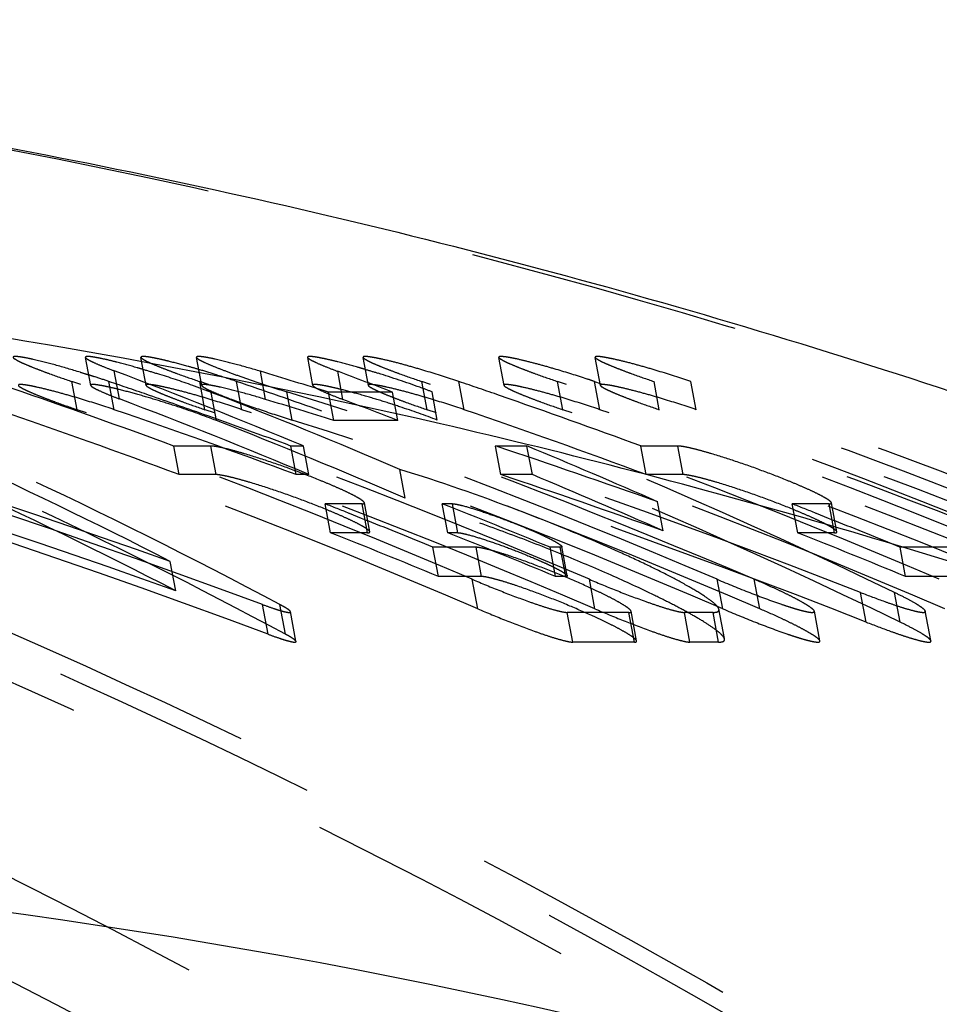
# Model space of a CAD drawing. Header units: millimetres. Extents: x 142 to 367, y 145 to 355.
# Tile 254 of 256: x 275 to 286, y 323 to 335. Entities that reach past the tile are written whole.
import ezdxf

# ---------------------------------------------------------------- set-up
doc = ezdxf.new("R2010")
doc.units = ezdxf.units.MM
doc.header["$LTSCALE"] = 32.592593
doc.linetypes.add('HIDDEN', pattern=[0.2, 0.1, -0.1])
doc.layers.add('KONST.EL_MIT_GEO', color=7, linetype='CONTINUOUS')

msp = doc.modelspace()

# ---------------------------------------------------------------- linework, layer by layer
at = {"layer": 'KONST.EL_MIT_GEO', "color": 8, "linetype": 'HIDDEN'}
for p, q in [((275.723, 330.846), (275.66, 331.181)), ((276.386, 330.849), (276.323, 331.184)), ((277.051, 330.846), (276.988, 331.181)), ((278.381, 330.846), (278.318, 331.181)), ((279.044, 330.849), (278.981, 331.184)), ((280.668, 330.849), (280.605, 331.184)), ((281.822, 330.849), (281.759, 331.184)), ((276.067, 330.686), (276.004, 331.023)), ((277.815, 330.68), (277.752, 331.017)), ((278.74, 330.68), (278.677, 331.017)), ((275.56, 330.558), (275.497, 330.895)), ((276.002, 330.558), (275.939, 330.895)), ((277.089, 330.558), (277.026, 330.895)), ((277.532, 330.558), (277.468, 330.895)), ((279.747, 330.558), (279.684, 330.895)), ((280.189, 330.558), (280.126, 330.895)), ((281.371, 330.558), (281.308, 330.895)), ((281.813, 330.558), (281.75, 330.895)), ((281.75, 330.895), (281.818, 330.872)), ((281.818, 330.872), (281.829, 330.868)), ((282.525, 330.558), (282.462, 330.895)), ((282.967, 330.558), (282.904, 330.895)), ((277.227, 330.427), (277.164, 330.765)), ((278.134, 330.433), (278.07, 330.771)), ((278.631, 330.429), (278.568, 330.767)), ((279.333, 330.767), (278.568, 330.767)), ((279.397, 330.429), (279.333, 330.767)), ((279.869, 330.433), (279.806, 330.771)), ((279.397, 330.429), (278.631, 330.429)), ((276.78, 329.781), (276.715, 330.123)), ((277.158, 330.123), (276.715, 330.123)), ((277.222, 329.781), (277.158, 330.123)), ((278.181, 329.781), (278.116, 330.123)), ((278.268, 330.123), (278.116, 330.123)), ((278.332, 329.781), (278.268, 330.123)), ((280.63, 329.781), (280.565, 330.123)), ((280.942, 330.123), (280.565, 330.123)), ((281.006, 329.781), (280.942, 330.123)), ((282.368, 329.781), (282.303, 330.123)), ((282.746, 330.123), (282.303, 330.123)), ((282.81, 329.781), (282.746, 330.123)), ((279.485, 329.498), (279.42, 329.843)), ((277.222, 329.781), (276.78, 329.781)), ((278.332, 329.781), (278.181, 329.781)), ((281.006, 329.781), (280.63, 329.781)), ((282.81, 329.781), (282.368, 329.781)), ((282.57, 329.109), (282.505, 329.455)), ((278.593, 329.085), (278.527, 329.432)), ((278.97, 329.432), (278.527, 329.432)), ((279.035, 329.085), (278.97, 329.432)), ((279.061, 329.097), (278.996, 329.444)), ((279.994, 329.085), (279.928, 329.432)), ((280.051, 329.432), (279.928, 329.432)), ((280.116, 329.085), (280.051, 329.432)), ((284.181, 329.085), (284.115, 329.432)), ((284.558, 329.432), (284.115, 329.432)), ((284.623, 329.085), (284.558, 329.432)), ((284.649, 329.097), (284.584, 329.444)), ((278.815, 329.318), (278.958, 329.26)), ((278.958, 329.26), (279.037, 329.229)), ((284.403, 329.318), (284.546, 329.26)), ((284.546, 329.26), (284.625, 329.229)), ((279.035, 329.085), (278.593, 329.085)), ((280.116, 329.085), (279.994, 329.085)), ((284.623, 329.085), (284.181, 329.085)), ((279.882, 328.561), (279.817, 328.911)), ((280.333, 328.911), (279.817, 328.911)), ((280.399, 328.561), (280.333, 328.911)), ((281.283, 328.561), (281.218, 328.911)), ((281.34, 328.911), (281.218, 328.911)), ((281.406, 328.561), (281.34, 328.911)), ((281.424, 328.57), (281.359, 328.92)), ((285.47, 328.561), (285.405, 328.911)), ((286.144, 328.911), (285.405, 328.911)), ((276.739, 328.391), (276.673, 328.743)), ((280.399, 328.561), (279.882, 328.561)), ((280.353, 328.175), (280.287, 328.528)), ((281.406, 328.561), (281.283, 328.561)), ((281.754, 328.175), (281.688, 328.528)), ((283.284, 328.175), (283.218, 328.528)), ((283.726, 328.175), (283.66, 328.528)), ((286.209, 328.561), (285.47, 328.561)), ((285, 328.016), (284.934, 328.37)), ((285.405, 328.016), (285.338, 328.37)), ((277.846, 327.871), (277.779, 328.226)), ((278.053, 327.871), (277.986, 328.226)), ((283.305, 327.818), (283.238, 328.173)), ((278.178, 327.787), (278.112, 328.142)), ((281.491, 327.776), (281.424, 328.132)), ((282.161, 328.132), (281.424, 328.132)), ((282.228, 327.776), (282.161, 328.132)), ((282.254, 327.791), (282.187, 328.146)), ((282.892, 327.776), (282.825, 328.132)), ((283.168, 328.132), (282.825, 328.132)), ((283.235, 327.776), (283.168, 328.132)), ((284.447, 327.791), (284.38, 328.146)), ((285.775, 327.794), (285.708, 328.149)), ((282.228, 327.776), (281.491, 327.776)), ((283.235, 327.776), (282.892, 327.776))]:
    msp.add_line(p, q, dxfattribs=at)
for centre, radius, start, end in [((272.135, 319.682), 11.84, 72.4803, 72.9994), ((273.342, 320.824), 10.649, 73.5868, 73.9981), ((273.094, 319.986), 11.522, 72.6848, 73.5833), ((274.095, 321.134), 10.326, 73.5818, 74.314), ((273.746, 319.946), 11.565, 72.5677, 73.5828), ((276.027, 320.921), 10.548, 73.5856, 74.1055), ((275.765, 320.032), 11.474, 72.7879, 73.5844), ((245.858, 247.747), 87.812, 66.91626, 71.24231), ((247.259, 247.747), 87.812, 66.91626, 71.24231), ((272.098, 319.566), 11.962, 72.1479, 72.481), ((272.218, 319.933), 11.577, 71.2497, 72.1544), ((247.756, 247.901), 87.649, 70.90768, 71.2432), ((273.219, 320.35), 11.139, 70.4634, 72.7406), ((248.789, 247.747), 87.812, 66.91626, 71.24231), ((273.717, 319.842), 11.672, 71.2508, 72.5849), ((249.279, 247.885), 87.666, 70.53796, 71.24315), ((251.446, 247.747), 87.812, 66.91626, 71.24231), ((251.943, 247.901), 87.649, 70.90768, 71.2432), ((253.07, 247.747), 87.812, 66.91626, 71.24231), ((278.105, 320.161), 11.336, 71.2456, 71.7112), ((254.212, 247.715), 87.846, 67.56265, 71.24125), ((254.654, 247.715), 87.846, 67.56265, 71.24125), ((246.332, 247.837), 87.716, 69.73392, 71.07525), ((253.517, 247.76), 87.798, 67.30831, 71.18816), ((247.743, 247.866), 87.686, 70.46026, 70.90768), ((251.918, 247.83), 87.724, 69.73395, 70.90755), ((245.855, 247.72), 87.54, 66.79093, 71.13582), ((246.332, 247.817), 87.437, 69.62102, 71.13648), ((247.256, 247.72), 87.54, 66.79093, 71.13582), ((247.733, 247.817), 87.437, 69.62102, 71.13648), ((248.786, 247.72), 87.54, 66.79093, 71.13582), ((249.228, 247.72), 87.54, 66.79093, 71.13582), ((249.193, 247.649), 87.917, 66.91838, 70.53606), ((251.443, 247.72), 87.54, 66.79093, 71.13582), ((251.92, 247.817), 87.437, 69.62102, 71.13648), ((253.067, 247.72), 87.54, 66.79093, 71.13582), ((253.509, 247.72), 87.54, 66.79093, 71.13582), ((254.208, 247.687), 87.575, 67.44026, 71.13475), ((254.651, 247.687), 87.575, 67.44026, 71.13475), ((247.724, 247.811), 87.744, 69.73402, 70.46023), ((246.26, 247.645), 87.921, 68.26764, 68.46895), ((247.646, 247.609), 87.961, 67.56325, 68.46886), ((251.848, 247.645), 87.921, 68.26764, 68.46895), ((246.238, 247.592), 87.979, 67.56329, 68.11185), ((251.826, 247.592), 87.979, 67.56329, 68.11185), ((246.241, 247.581), 87.69, 67.44086, 68.3505), ((247.642, 247.581), 87.69, 67.44086, 68.3505), ((251.829, 247.581), 87.69, 67.44086, 68.3505)]:
    msp.add_arc(centre, radius, start, end, dxfattribs=at)
at = {"layer": 'KONST.EL_MIT_GEO', "color": 7, "linetype": 'Continuous'}
msp.add_arc((264.237, 247.81), 77.445, 68.84408, 89.98217, dxfattribs=at)
at = {"layer": 'KONST.EL_MIT_GEO', "color": 8, "linetype": 'HIDDEN'}
for centre, major_axis, ratio, start_param, end_param in [((253.822, 242.575), (-7.541, 92.731), 0.84587, -0.411273, -0.381195), ((245.012, 242.575), (99.457, 13.113), 0.925229, 1.107897, 1.116525), ((256.174, 242.575), (-7.416, 92.735), 0.852653, -0.389433, -0.380804), ((232.88, 242.575), (107.034, 11.575), 0.861656, 1.047001, 1.129697), ((233.202, 242.575), (107.034, 11.575), 0.861656, 1.061575, 1.127233), ((254.311, 242.575), (-7.541, 92.731), 0.84587, -0.420156, -0.390095), ((244.528, 242.575), (99.457, 13.113), 0.925229, 1.034319, 1.108043), ((256.658, 242.575), (-7.416, 92.735), 0.852653, -0.46301, -0.389286), ((253.822, 242.575), (-7.517, 92.432), 0.84587, -0.413192, -0.382984), ((245.012, 242.575), (99.136, 13.071), 0.925229, 1.10607, 1.114736), ((256.174, 242.575), (-7.392, 92.435), 0.852653, -0.391259, -0.382594), ((232.88, 242.575), (106.689, 11.537), 0.861656, 1.044827, 1.127893), ((233.202, 242.575), (106.689, 11.537), 0.861656, 1.059469, 1.125418), ((254.311, 242.575), (-7.517, 92.432), 0.84587, -0.422113, -0.391922), ((244.528, 242.575), (99.136, 13.071), 0.925229, 1.032164, 1.106218), ((256.658, 242.575), (-7.392, 92.435), 0.852653, -0.465165, -0.391112), ((252.84, 242.575), (-8.567, 92.714), 0.772733, -0.455653, -0.416189), ((245.012, 242.575), (99.457, 13.113), 0.925229, 1.065862, 1.086656), ((256.174, 242.575), (-7.416, 92.735), 0.852653, -0.431467, -0.410674), ((253.162, 242.575), (-8.567, 92.714), 0.772733, -0.470233, -0.423697), ((252.84, 242.575), (-8.539, 92.415), 0.772733, -0.457759, -0.418118), ((245.012, 242.575), (99.136, 13.071), 0.925229, 1.063851, 1.084737), ((256.174, 242.575), (-7.392, 92.435), 0.852653, -0.433478, -0.412592), ((253.162, 242.575), (-8.539, 92.415), 0.772733, -0.472407, -0.425658)]:
    msp.add_ellipse(centre, major_axis=major_axis, ratio=ratio, start_param=start_param, end_param=end_param, dxfattribs=at)
for points, knots in [([(258.404, 149.925), (261.332, 149.925), (267.194, 150.223), (275.897, 151.56), (284.432, 153.774), (292.717, 156.844), (300.67, 160.74), (308.215, 165.424), (315.28, 170.85), (321.797, 176.967), (327.703, 183.716), (332.942, 191.03), (337.463, 198.842), (342.477, 209.819), (346.748, 224.408), (348.472, 242.575), (346.748, 260.742), (342.477, 275.331), (337.463, 286.308), (332.942, 294.12), (327.703, 301.434), (321.797, 308.183), (315.28, 314.3), (308.215, 319.726), (300.67, 324.41), (292.717, 328.306), (284.432, 331.376), (275.897, 333.59), (267.194, 334.927), (261.332, 335.225), (258.404, 335.225)], [0, 0, 0, 0, 0.030718, 0.061456, 0.092236, 0.123076, 0.153992, 0.184996, 0.2161, 0.247308, 0.278623, 0.310041, 0.341557, 0.37316, 0.4365, 0.5, 0.5635, 0.62684, 0.658443, 0.689959, 0.721377, 0.752692, 0.7839, 0.815004, 0.846008, 0.876924, 0.907764, 0.938544, 0.969282, 1, 1, 1, 1]), ([(236.227, 334.112), (239.12, 334.112), (244.911, 333.817), (253.51, 332.496), (261.943, 330.309), (270.127, 327.276), (277.985, 323.427), (285.44, 318.8), (292.42, 313.438), (298.859, 307.395), (304.694, 300.727), (309.87, 293.5), (314.336, 285.783), (319.29, 274.938), (323.51, 260.524), (325.213, 242.575), (323.51, 224.626), (319.29, 210.212), (314.336, 199.367), (309.87, 191.65), (304.694, 184.423), (298.859, 177.755), (292.42, 171.712), (285.44, 166.35), (277.985, 161.723), (270.127, 157.874), (261.943, 154.841), (253.51, 152.654), (244.911, 151.333), (239.12, 151.038), (236.227, 151.038)], [0, 0, 0, 0, 0.030718, 0.061456, 0.092236, 0.123076, 0.153991, 0.184996, 0.2161, 0.247308, 0.278623, 0.310041, 0.341557, 0.37316, 0.4365, 0.5, 0.5635, 0.62684, 0.658443, 0.689959, 0.721377, 0.752692, 0.7839, 0.815004, 0.846009, 0.876924, 0.907764, 0.938544, 0.969282, 1, 1, 1, 1]), ([(255.903, 333.725), (258.62, 333.212), (264.012, 331.925), (271.886, 329.232), (279.486, 325.796), (289.173, 320.263), (300.291, 311.633), (309.648, 301.066), (315.909, 291.668), (319.966, 284.183), (323.336, 276.343), (326.879, 265.505), (329.463, 251.4), (329.502, 234.2), (326.488, 217.282), (320.518, 201.223), (311.797, 186.571), (302.456, 175.925), (293.953, 168.598), (287.117, 163.738), (279.877, 159.554), (272.293, 156.081), (264.432, 153.347), (256.36, 151.378), (248.147, 150.19), (242.622, 149.925), (239.862, 149.925)], [0, 0, 0, 0, 0.030746, 0.061544, 0.09241, 0.123356, 0.185457, 0.247955, 0.279383, 0.310899, 0.342496, 0.374159, 0.437563, 0.50104, 0.564448, 0.62765, 0.690539, 0.753047, 0.784185, 0.815226, 0.846176, 0.877046, 0.907848, 0.938596, 0.969307, 1, 1, 1, 1]), ([(223.814, 333.507), (221.104, 332.994), (215.726, 331.708), (207.873, 329.017), (200.293, 325.587), (190.632, 320.062), (179.545, 311.449), (170.215, 300.905), (163.973, 291.528), (159.929, 284.06), (156.569, 276.238), (153.038, 265.426), (150.465, 251.355), (150.43, 234.197), (153.441, 217.322), (159.398, 201.304), (168.101, 186.688), (179.257, 173.974), (192.488, 163.598), (207.344, 155.918), (223.317, 151.199), (239.86, 149.608), (256.402, 151.199), (272.376, 155.916), (287.233, 163.596), (300.464, 173.971), (311.62, 186.685), (320.324, 201.3), (326.282, 217.317), (329.294, 234.193), (329.259, 251.35), (326.687, 265.421), (323.156, 276.234), (319.797, 284.056), (315.753, 291.524), (309.512, 300.902), (300.182, 311.446), (289.095, 320.06), (279.435, 325.585), (271.855, 329.016), (264.002, 331.707), (258.624, 332.993), (255.914, 333.506)], [0, 0, 0, 0, 0.015377, 0.030781, 0.046218, 0.061696, 0.092755, 0.124013, 0.139731, 0.155494, 0.171297, 0.187133, 0.218843, 0.250591, 0.282303, 0.313913, 0.345366, 0.376628, 0.407692, 0.438577, 0.469325, 0.5, 0.530675, 0.561423, 0.592308, 0.623372, 0.654634, 0.686087, 0.717696, 0.749409, 0.781156, 0.812867, 0.828703, 0.844506, 0.860269, 0.875987, 0.907245, 0.938304, 0.953782, 0.969219, 0.984623, 1, 1, 1, 1]), ([(235.98, 333.113), (238.841, 333.113), (244.569, 332.821), (253.074, 331.515), (261.415, 329.351), (269.51, 326.351), (277.282, 322.545), (284.655, 317.968), (291.559, 312.665), (297.928, 306.687), (303.699, 300.092), (308.818, 292.945), (313.236, 285.311), (318.136, 274.584), (322.309, 260.328), (323.995, 242.575), (322.309, 224.822), (318.136, 210.566), (313.236, 199.839), (308.818, 192.205), (303.699, 185.058), (297.928, 178.463), (291.559, 172.485), (284.655, 167.182), (277.282, 162.605), (269.51, 158.799), (261.415, 155.799), (253.074, 153.635), (244.569, 152.329), (238.841, 152.037), (235.98, 152.037)], [0, 0, 0, 0, 0.030718, 0.061456, 0.092236, 0.123076, 0.153991, 0.184996, 0.2161, 0.247308, 0.278623, 0.310041, 0.341557, 0.37316, 0.4365, 0.5, 0.5635, 0.62684, 0.658443, 0.689959, 0.721377, 0.752692, 0.7839, 0.815004, 0.846009, 0.876924, 0.907764, 0.938544, 0.969282, 1, 1, 1, 1]), ([(239.788, 150.438), (242.531, 150.438), (248.022, 150.701), (256.186, 151.881), (264.21, 153.838), (272.025, 156.553), (279.564, 160.005), (289.169, 165.552), (300.183, 174.184), (311.301, 186.85), (319.978, 201.412), (325.92, 217.372), (328.926, 234.188), (328.898, 251.285), (326.34, 265.308), (322.827, 276.085), (319.483, 283.881), (315.457, 291.325), (309.242, 300.674), (299.95, 311.187), (288.907, 319.777), (279.284, 325.289), (271.732, 328.713), (263.909, 331.4), (258.55, 332.687), (255.85, 333.199)], [0, 0, 0, 0, 0.030691, 0.061402, 0.092151, 0.122954, 0.153826, 0.184779, 0.246894, 0.309405, 0.372297, 0.435503, 0.498915, 0.562397, 0.625806, 0.657472, 0.689071, 0.720591, 0.752022, 0.814526, 0.876633, 0.907583, 0.938452, 0.969252, 1, 1, 1, 1]), ([(275.597, 331.005), (275.497, 331.036), (275.31, 331.09), (275.087, 331.148), (274.952, 331.177), (274.891, 331.187), (274.857, 331.192), (274.829, 331.194), (274.811, 331.195), (274.793, 331.19), (274.794, 331.185)], [0, 0, 0, 0, 0.378288, 0.703739, 0.830341, 0.881654, 0.924007, 0.956929, 0.980111, 1, 1, 1, 1]), ([(274.794, 331.185), (274.795, 331.177), (274.819, 331.162), (274.86, 331.138), (274.927, 331.107), (275.013, 331.071), (275.117, 331.03), (275.279, 330.97), (275.408, 330.925), (275.497, 330.895)], [0, 0, 0, 0, 0.031519, 0.097149, 0.194406, 0.318884, 0.465896, 0.631108, 1, 1, 1, 1]), ([(276.277, 331.06), (276.197, 331.083), (276.08, 331.115), (275.932, 331.152), (275.84, 331.172), (275.765, 331.186), (275.715, 331.194), (275.684, 331.194), (275.671, 331.195), (275.659, 331.189), (275.66, 331.185)], [0, 0, 0, 0, 0.39454, 0.567843, 0.717977, 0.839497, 0.927751, 0.958437, 0.980082, 1, 1, 1, 1]), ([(275.66, 331.185), (275.66, 331.18), (275.67, 331.171), (275.689, 331.158), (275.72, 331.141), (275.78, 331.113), (275.875, 331.072), (275.958, 331.04), (276.004, 331.023)], [0, 0, 0, 0, 0.033789, 0.096246, 0.187501, 0.305778, 0.613941, 1, 1, 1, 1]), ([(276.887, 331.075), (276.813, 331.096), (276.706, 331.125), (276.57, 331.158), (276.486, 331.176), (276.418, 331.188), (276.373, 331.194), (276.345, 331.194), (276.333, 331.194), (276.323, 331.188), (276.323, 331.185)], [0, 0, 0, 0, 0.399149, 0.572581, 0.721795, 0.841834, 0.928581, 0.95867, 0.979852, 1, 1, 1, 1]), ([(276.323, 331.185), (276.325, 331.177), (276.349, 331.162), (276.389, 331.138), (276.457, 331.107), (276.543, 331.071), (276.647, 331.03), (276.809, 330.97), (276.937, 330.925), (277.026, 330.895)], [0, 0, 0, 0, 0.031519, 0.097149, 0.194406, 0.318884, 0.465896, 0.631108, 1, 1, 1, 1]), ([(277.752, 331.017), (277.656, 331.046), (277.477, 331.097), (277.264, 331.152), (277.135, 331.179), (277.078, 331.188), (277.046, 331.193), (277.02, 331.194), (277.002, 331.195), (276.986, 331.19), (276.987, 331.185)], [0, 0, 0, 0, 0.381728, 0.706774, 0.832332, 0.883072, 0.924897, 0.957306, 0.980179, 1, 1, 1, 1]), ([(276.987, 331.185), (276.988, 331.18), (276.998, 331.171), (277.018, 331.157), (277.05, 331.14), (277.111, 331.111), (277.21, 331.069), (277.35, 331.015), (277.512, 330.956), (277.754, 330.872), (277.942, 330.811), (278.07, 330.771)], [0, 0, 0, 0, 0.01141, 0.03263, 0.063689, 0.103953, 0.208659, 0.339666, 0.490223, 0.654196, 1, 1, 1, 1]), ([(278.916, 331.066), (278.838, 331.088), (278.725, 331.119), (278.581, 331.154), (278.492, 331.174), (278.419, 331.187), (278.371, 331.194), (278.341, 331.194), (278.328, 331.194), (278.316, 331.189), (278.317, 331.185)], [0, 0, 0, 0, 0.39611, 0.569453, 0.719276, 0.840281, 0.928025, 0.9585, 0.980011, 1, 1, 1, 1]), ([(278.317, 331.185), (278.318, 331.18), (278.328, 331.171), (278.348, 331.157), (278.381, 331.14), (278.443, 331.11), (278.543, 331.068), (278.629, 331.035), (278.677, 331.017)], [0, 0, 0, 0, 0.033522, 0.096014, 0.187503, 0.306059, 0.614524, 1, 1, 1, 1]), ([(280.126, 330.895), (279.996, 330.939), (279.801, 331.001), (279.545, 331.076), (279.368, 331.124), (279.234, 331.157), (279.14, 331.176), (279.085, 331.186), (279.039, 331.193), (279.011, 331.195), (278.979, 331.193), (278.981, 331.185)], [0, 0, 0, 0, 0.346398, 0.516033, 0.673459, 0.809493, 0.866354, 0.914139, 0.951776, 0.978564, 1, 1, 1, 1]), ([(278.981, 331.185), (278.982, 331.177), (279.006, 331.162), (279.047, 331.138), (279.114, 331.107), (279.2, 331.071), (279.304, 331.03), (279.466, 330.97), (279.595, 330.925), (279.684, 330.895)], [0, 0, 0, 0, 0.031519, 0.097149, 0.194406, 0.318884, 0.465896, 0.631108, 1, 1, 1, 1]), ([(281.663, 330.924), (281.539, 330.965), (281.356, 331.022), (281.116, 331.091), (280.954, 331.133), (280.831, 331.163), (280.746, 331.18), (280.698, 331.188), (280.656, 331.193), (280.631, 331.195), (280.603, 331.192), (280.605, 331.185)], [0, 0, 0, 0, 0.355018, 0.525497, 0.681832, 0.815374, 0.870741, 0.917031, 0.953354, 0.979125, 1, 1, 1, 1]), ([(280.605, 331.185), (280.606, 331.177), (280.63, 331.162), (280.67, 331.138), (280.738, 331.107), (280.824, 331.071), (280.928, 331.03), (281.09, 330.97), (281.219, 330.925), (281.308, 330.895)], [0, 0, 0, 0, 0.031519, 0.097149, 0.194406, 0.318884, 0.465896, 0.631108, 1, 1, 1, 1]), ([(282.904, 330.895), (282.774, 330.939), (282.579, 331.001), (282.323, 331.076), (282.146, 331.124), (282.011, 331.157), (281.918, 331.176), (281.863, 331.186), (281.816, 331.193), (281.789, 331.195), (281.757, 331.193), (281.759, 331.185)], [0, 0, 0, 0, 0.346398, 0.516033, 0.673459, 0.809493, 0.866354, 0.914139, 0.951776, 0.978564, 1, 1, 1, 1]), ([(281.759, 331.185), (281.76, 331.177), (281.784, 331.162), (281.824, 331.138), (281.892, 331.107), (281.978, 331.071), (282.082, 331.03), (282.244, 330.97), (282.373, 330.925), (282.462, 330.895)], [0, 0, 0, 0, 0.031519, 0.097149, 0.194406, 0.318884, 0.465896, 0.631108, 1, 1, 1, 1]), ([(279.806, 330.771), (279.757, 330.79), (279.544, 330.869), (279.328, 330.941), (279.161, 330.993)], [0, 0, 0, 0, 0.228563, 1, 1, 1, 1]), ([(276.002, 330.558), (275.873, 330.602), (275.678, 330.665), (275.422, 330.74), (275.244, 330.788), (275.11, 330.821), (275.016, 330.841), (274.961, 330.851), (274.915, 330.857), (274.887, 330.86), (274.855, 330.858), (274.857, 330.849)], [0, 0, 0, 0, 0.346304, 0.515912, 0.673343, 0.809412, 0.866297, 0.914103, 0.951755, 0.978551, 1, 1, 1, 1]), ([(274.857, 330.849), (274.858, 330.841), (274.882, 330.826), (274.923, 330.802), (274.991, 330.771), (275.077, 330.735), (275.18, 330.694), (275.343, 330.633), (275.471, 330.588), (275.56, 330.558)], [0, 0, 0, 0, 0.031625, 0.097352, 0.19468, 0.319188, 0.466186, 0.631338, 1, 1, 1, 1]), ([(277.227, 330.427), (277.08, 330.485), (276.848, 330.567), (276.533, 330.667), (276.295, 330.738), (276.105, 330.789), (275.969, 330.822), (275.885, 330.84), (275.817, 330.852), (275.772, 330.859), (275.745, 330.859), (275.732, 330.859), (275.722, 330.853), (275.723, 330.849)], [0, 0, 0, 0, 0.303034, 0.468167, 0.630162, 0.777744, 0.841887, 0.897077, 0.941484, 0.973561, 0.984691, 0.992544, 1, 1, 1, 1]), ([(275.723, 330.849), (275.723, 330.845), (275.733, 330.836), (275.752, 330.822), (275.783, 330.806), (275.843, 330.777), (275.938, 330.736), (276.021, 330.704), (276.067, 330.686)], [0, 0, 0, 0, 0.033911, 0.096468, 0.187793, 0.306103, 0.614199, 1, 1, 1, 1]), ([(277.532, 330.558), (277.402, 330.602), (277.207, 330.665), (276.951, 330.74), (276.774, 330.788), (276.639, 330.821), (276.545, 330.841), (276.491, 330.851), (276.444, 330.857), (276.417, 330.86), (276.385, 330.858), (276.386, 330.849)], [0, 0, 0, 0, 0.346304, 0.515912, 0.673343, 0.809412, 0.866297, 0.914103, 0.951755, 0.978551, 1, 1, 1, 1]), ([(276.386, 330.849), (276.388, 330.841), (276.412, 330.826), (276.452, 330.802), (276.52, 330.771), (276.606, 330.735), (276.71, 330.694), (276.872, 330.633), (277.001, 330.588), (277.089, 330.558)], [0, 0, 0, 0, 0.031625, 0.097352, 0.19468, 0.319188, 0.466186, 0.631338, 1, 1, 1, 1]), ([(277.164, 330.765), (277.147, 330.772), (277.074, 330.8), (277, 330.827), (276.943, 330.847)], [0, 0, 0, 0, 0.236225, 1, 1, 1, 1]), ([(277.815, 330.68), (277.719, 330.71), (277.54, 330.761), (277.327, 330.816), (277.198, 330.843), (277.141, 330.853), (277.109, 330.857), (277.083, 330.859), (277.065, 330.86), (277.049, 330.854), (277.05, 330.849)], [0, 0, 0, 0, 0.381641, 0.706699, 0.832284, 0.883037, 0.92487, 0.957281, 0.980152, 1, 1, 1, 1]), ([(277.05, 330.849), (277.051, 330.845), (277.061, 330.835), (277.081, 330.822), (277.113, 330.804), (277.174, 330.775), (277.273, 330.733), (277.413, 330.679), (277.576, 330.619), (277.818, 330.535), (278.006, 330.473), (278.134, 330.433)], [0, 0, 0, 0, 0.01146, 0.032732, 0.063841, 0.10415, 0.20892, 0.339945, 0.490471, 0.654378, 1, 1, 1, 1]), ([(279.869, 330.433), (279.722, 330.49), (279.491, 330.571), (279.179, 330.671), (278.943, 330.741), (278.756, 330.791), (278.622, 330.823), (278.54, 330.841), (278.473, 330.853), (278.429, 330.859), (278.402, 330.859), (278.389, 330.859), (278.379, 330.853), (278.38, 330.849)], [0, 0, 0, 0, 0.305369, 0.470711, 0.632446, 0.779405, 0.843153, 0.897942, 0.941975, 0.973763, 0.984784, 0.992568, 1, 1, 1, 1]), ([(278.38, 330.849), (278.381, 330.845), (278.391, 330.835), (278.411, 330.822), (278.444, 330.804), (278.506, 330.774), (278.606, 330.732), (278.692, 330.698), (278.74, 330.68)], [0, 0, 0, 0, 0.033643, 0.096235, 0.187794, 0.306383, 0.614781, 1, 1, 1, 1]), ([(280.189, 330.558), (280.06, 330.602), (279.865, 330.665), (279.609, 330.74), (279.431, 330.788), (279.297, 330.821), (279.203, 330.841), (279.148, 330.851), (279.102, 330.857), (279.074, 330.86), (279.042, 330.858), (279.044, 330.849)], [0, 0, 0, 0, 0.346304, 0.515912, 0.673343, 0.809412, 0.866297, 0.914103, 0.951755, 0.978551, 1, 1, 1, 1]), ([(279.044, 330.849), (279.045, 330.841), (279.069, 330.826), (279.11, 330.802), (279.178, 330.771), (279.264, 330.735), (279.367, 330.694), (279.53, 330.633), (279.658, 330.588), (279.747, 330.558)], [0, 0, 0, 0, 0.031625, 0.097352, 0.19468, 0.319188, 0.466186, 0.631338, 1, 1, 1, 1]), ([(281.813, 330.558), (281.683, 330.602), (281.489, 330.665), (281.233, 330.74), (281.055, 330.788), (280.921, 330.821), (280.827, 330.841), (280.772, 330.851), (280.725, 330.857), (280.698, 330.86), (280.666, 330.858), (280.668, 330.849)], [0, 0, 0, 0, 0.346304, 0.515912, 0.673343, 0.809412, 0.866297, 0.914103, 0.951755, 0.978551, 1, 1, 1, 1]), ([(280.668, 330.849), (280.669, 330.841), (280.693, 330.826), (280.733, 330.802), (280.801, 330.771), (280.888, 330.735), (280.991, 330.694), (281.154, 330.633), (281.282, 330.588), (281.371, 330.558)], [0, 0, 0, 0, 0.031625, 0.097352, 0.19468, 0.319188, 0.466186, 0.631338, 1, 1, 1, 1]), ([(282.967, 330.558), (282.837, 330.602), (282.643, 330.665), (282.387, 330.74), (282.209, 330.788), (282.075, 330.821), (281.981, 330.841), (281.926, 330.851), (281.879, 330.857), (281.852, 330.86), (281.82, 330.858), (281.822, 330.849)], [0, 0, 0, 0, 0.346304, 0.515912, 0.673343, 0.809412, 0.866297, 0.914103, 0.951755, 0.978551, 1, 1, 1, 1]), ([(281.822, 330.849), (281.823, 330.841), (281.847, 330.826), (281.888, 330.802), (281.955, 330.771), (282.042, 330.735), (282.145, 330.694), (282.308, 330.633), (282.436, 330.588), (282.525, 330.558)], [0, 0, 0, 0, 0.031625, 0.097352, 0.19468, 0.319188, 0.466186, 0.631338, 1, 1, 1, 1]), ([(278.996, 329.443), (278.996, 329.447), (278.989, 329.456), (278.965, 329.477), (278.915, 329.507), (278.837, 329.549), (278.735, 329.597), (278.615, 329.65), (278.431, 329.727), (278.181, 329.824), (277.874, 329.933), (277.621, 330.014), (277.435, 330.067), (277.319, 330.097), (277.23, 330.116), (277.178, 330.123), (277.158, 330.123)], [0, 0, 0, 0, 0.006105, 0.016115, 0.048012, 0.094087, 0.151866, 0.218954, 0.293256, 0.456076, 0.626317, 0.788399, 0.860134, 0.92146, 0.969039, 1, 1, 1, 1]), ([(284.584, 329.443), (284.584, 329.447), (284.577, 329.456), (284.553, 329.477), (284.503, 329.507), (284.425, 329.549), (284.323, 329.597), (284.203, 329.65), (284.019, 329.727), (283.769, 329.824), (283.462, 329.933), (283.209, 330.014), (283.023, 330.067), (282.908, 330.097), (282.818, 330.116), (282.766, 330.123), (282.746, 330.123)], [0, 0, 0, 0, 0.006105, 0.016115, 0.048012, 0.094087, 0.151866, 0.218954, 0.293256, 0.456076, 0.626317, 0.788399, 0.860134, 0.92146, 0.969039, 1, 1, 1, 1]), ([(281.32, 329.164), (281.163, 329.227), (280.537, 329.473), (279.901, 329.695), (279.42, 329.843)], [0, 0, 0, 0, 0.251759, 1, 1, 1, 1]), ([(279.061, 329.096), (279.061, 329.1), (279.054, 329.109), (279.03, 329.13), (278.98, 329.161), (278.902, 329.203), (278.8, 329.251), (278.68, 329.305), (278.496, 329.382), (278.246, 329.48), (277.939, 329.589), (277.686, 329.671), (277.499, 329.724), (277.384, 329.754), (277.294, 329.773), (277.243, 329.781), (277.222, 329.781)], [0, 0, 0, 0, 0.006135, 0.016176, 0.048135, 0.094259, 0.152066, 0.21916, 0.293447, 0.456195, 0.62635, 0.788385, 0.860119, 0.921455, 0.969043, 1, 1, 1, 1]), ([(284.649, 329.096), (284.649, 329.1), (284.642, 329.109), (284.618, 329.13), (284.568, 329.161), (284.49, 329.203), (284.388, 329.251), (284.268, 329.305), (284.084, 329.382), (283.834, 329.48), (283.527, 329.589), (283.274, 329.671), (283.087, 329.724), (282.972, 329.754), (282.882, 329.773), (282.831, 329.781), (282.81, 329.781)], [0, 0, 0, 0, 0.006135, 0.016176, 0.048135, 0.094259, 0.152066, 0.21916, 0.293447, 0.456195, 0.62635, 0.788385, 0.860119, 0.921455, 0.969043, 1, 1, 1, 1]), ([(283.306, 327.812), (283.304, 327.821), (283.294, 327.839), (283.257, 327.881), (283.178, 327.942), (283.052, 328.025), (282.887, 328.121), (282.69, 328.226), (282.375, 328.384), (281.93, 328.588), (281.351, 328.833), (280.734, 329.073), (280.109, 329.298), (279.69, 329.435), (279.485, 329.498)], [0, 0, 0, 0, 0.005946, 0.014567, 0.040277, 0.076654, 0.122403, 0.176176, 0.23671, 0.373668, 0.525535, 0.685493, 0.846474, 1, 1, 1, 1]), ([(278.97, 329.432), (278.974, 329.432), (278.982, 329.432), (278.993, 329.434), (278.997, 329.441), (278.996, 329.443)], [0, 0, 0, 0, 0.386259, 0.761651, 1, 1, 1, 1]), ([(280.051, 329.432), (280.065, 329.432), (280.102, 329.426), (280.199, 329.404), (280.354, 329.357), (280.561, 329.286), (280.779, 329.205), (280.956, 329.132), (281.087, 329.075), (281.172, 329.035), (281.244, 328.999), (281.301, 328.968), (281.337, 328.943), (281.357, 328.928), (281.359, 328.92)], [0, 0, 0, 0, 0.030947, 0.078656, 0.21187, 0.373536, 0.542999, 0.705198, 0.779387, 0.846562, 0.904597, 0.951116, 0.983538, 1, 1, 1, 1]), ([(284.558, 329.432), (284.562, 329.432), (284.57, 329.432), (284.581, 329.434), (284.585, 329.441), (284.584, 329.443)], [0, 0, 0, 0, 0.386259, 0.761651, 1, 1, 1, 1]), ([(283.239, 328.168), (283.237, 328.178), (283.222, 328.202), (283.166, 328.257), (283.05, 328.339), (282.866, 328.449), (282.628, 328.577), (282.347, 328.716), (281.908, 328.919), (281.561, 329.066), (281.32, 329.164)], [0, 0, 0, 0, 0.014831, 0.03778, 0.108442, 0.208959, 0.334409, 0.480109, 0.641944, 1, 1, 1, 1]), ([(279.035, 329.085), (279.039, 329.085), (279.047, 329.085), (279.058, 329.087), (279.062, 329.094), (279.061, 329.096)], [0, 0, 0, 0, 0.385723, 0.760725, 1, 1, 1, 1]), ([(280.116, 329.085), (280.131, 329.085), (280.167, 329.079), (280.265, 329.056), (280.42, 329.009), (280.627, 328.938), (280.844, 328.856), (281.021, 328.783), (281.152, 328.726), (281.237, 328.686), (281.309, 328.649), (281.367, 328.618), (281.403, 328.593), (281.423, 328.577), (281.424, 328.57)], [0, 0, 0, 0, 0.030943, 0.078663, 0.211886, 0.373501, 0.542872, 0.704995, 0.779168, 0.846349, 0.904414, 0.950985, 0.983473, 1, 1, 1, 1]), ([(284.623, 329.085), (284.627, 329.085), (284.635, 329.085), (284.647, 329.087), (284.65, 329.094), (284.649, 329.096)], [0, 0, 0, 0, 0.385723, 0.760725, 1, 1, 1, 1]), ([(282.187, 328.145), (282.187, 328.149), (282.18, 328.16), (282.155, 328.183), (282.104, 328.217), (282.024, 328.265), (281.921, 328.319), (281.801, 328.378), (281.616, 328.464), (281.366, 328.572), (281.058, 328.694), (280.804, 328.786), (280.615, 328.846), (280.498, 328.88), (280.406, 328.902), (280.354, 328.911), (280.333, 328.911)], [0, 0, 0, 0, 0.006672, 0.017289, 0.050363, 0.097371, 0.155691, 0.222885, 0.296901, 0.45834, 0.626932, 0.788089, 0.85981, 0.921336, 0.969106, 1, 1, 1, 1]), ([(281.359, 328.92), (281.359, 328.919), (281.357, 328.91), (281.346, 328.911), (281.34, 328.911)], [0, 0, 0, 0, 0.170276, 1, 1, 1, 1]), ([(280.287, 328.528), (280.4, 328.48), (280.624, 328.388), (280.9, 328.283), (281.108, 328.211), (281.239, 328.17), (281.342, 328.143), (281.401, 328.132), (281.424, 328.132)], [0, 0, 0, 0, 0.304379, 0.601624, 0.735952, 0.852156, 0.94254, 1, 1, 1, 1]), ([(282.254, 327.79), (282.253, 327.794), (282.246, 327.804), (282.222, 327.828), (282.171, 327.862), (282.091, 327.91), (281.988, 327.965), (281.867, 328.025), (281.682, 328.111), (281.432, 328.22), (281.125, 328.342), (280.87, 328.434), (280.681, 328.496), (280.564, 328.53), (280.472, 328.552), (280.419, 328.561), (280.399, 328.561)], [0, 0, 0, 0, 0.006706, 0.017359, 0.050504, 0.097567, 0.155918, 0.223118, 0.297117, 0.458474, 0.626969, 0.78807, 0.85979, 0.921328, 0.96911, 1, 1, 1, 1]), ([(281.424, 328.57), (281.425, 328.568), (281.423, 328.56), (281.412, 328.561), (281.406, 328.561)], [0, 0, 0, 0, 0.171129, 1, 1, 1, 1]), ([(281.688, 328.528), (281.801, 328.48), (282.025, 328.388), (282.301, 328.283), (282.509, 328.211), (282.64, 328.17), (282.743, 328.143), (282.802, 328.132), (282.825, 328.132)], [0, 0, 0, 0, 0.304379, 0.601624, 0.735952, 0.852156, 0.94254, 1, 1, 1, 1]), ([(283.218, 328.528), (283.347, 328.473), (283.601, 328.369), (283.887, 328.263), (284.068, 328.202), (284.145, 328.178), (284.213, 328.158), (284.272, 328.144), (284.318, 328.135), (284.349, 328.131), (284.367, 328.133), (284.377, 328.135), (284.381, 328.142), (284.38, 328.145)], [0, 0, 0, 0, 0.340675, 0.665412, 0.737282, 0.802922, 0.860917, 0.909802, 0.948237, 0.975375, 0.984644, 0.991298, 1, 1, 1, 1]), ([(284.38, 328.145), (284.379, 328.155), (284.354, 328.177), (284.31, 328.21), (284.239, 328.252), (284.15, 328.301), (284.044, 328.354), (283.88, 328.432), (283.75, 328.49), (283.66, 328.528)], [0, 0, 0, 0, 0.037479, 0.108464, 0.209451, 0.335334, 0.481242, 0.643062, 1, 1, 1, 1]), ([(284.934, 328.37), (285.029, 328.333), (285.17, 328.28), (285.351, 328.217), (285.468, 328.179), (285.556, 328.155), (285.615, 328.141), (285.648, 328.135), (285.675, 328.132), (285.694, 328.132), (285.707, 328.135), (285.71, 328.142), (285.709, 328.145)], [0, 0, 0, 0, 0.375761, 0.547505, 0.700461, 0.827368, 0.87875, 0.920999, 0.953511, 0.976255, 0.990097, 1, 1, 1, 1]), ([(285.709, 328.145), (285.708, 328.151), (285.698, 328.164), (285.675, 328.183), (285.641, 328.207), (285.577, 328.247), (285.475, 328.303), (285.387, 328.347), (285.338, 328.37)], [0, 0, 0, 0, 0.040143, 0.108223, 0.203666, 0.324025, 0.628597, 1, 1, 1, 1]), ([(277.779, 328.226), (277.822, 328.21), (277.885, 328.187), (277.965, 328.162), (278.014, 328.147), (278.057, 328.137), (278.082, 328.131), (278.114, 328.132), (278.112, 328.14)], [0, 0, 0, 0, 0.397475, 0.571984, 0.722871, 0.844577, 0.932048, 1, 1, 1, 1]), ([(278.112, 328.14), (278.111, 328.145), (278.098, 328.158), (278.073, 328.176), (278.033, 328.2), (278.003, 328.216), (277.986, 328.226)], [0, 0, 0, 0, 0.112203, 0.323684, 0.624744, 1, 1, 1, 1]), ([(280.353, 328.175), (280.466, 328.127), (280.69, 328.035), (280.967, 327.929), (281.175, 327.856), (281.306, 327.815), (281.408, 327.788), (281.467, 327.776), (281.491, 327.776)], [0, 0, 0, 0, 0.304287, 0.601489, 0.735841, 0.852095, 0.942529, 1, 1, 1, 1]), ([(281.754, 328.175), (281.867, 328.127), (282.091, 328.035), (282.368, 327.929), (282.576, 327.856), (282.707, 327.815), (282.809, 327.788), (282.868, 327.776), (282.892, 327.776)], [0, 0, 0, 0, 0.304287, 0.601489, 0.735841, 0.852095, 0.942529, 1, 1, 1, 1]), ([(283.168, 328.132), (283.18, 328.132), (283.199, 328.133), (283.223, 328.138), (283.239, 328.151), (283.24, 328.162), (283.239, 328.168)], [0, 0, 0, 0, 0.372899, 0.639717, 0.826161, 1, 1, 1, 1]), ([(283.284, 328.175), (283.413, 328.12), (283.668, 328.015), (283.953, 327.908), (284.134, 327.847), (284.211, 327.823), (284.28, 327.803), (284.338, 327.788), (284.385, 327.779), (284.416, 327.776), (284.433, 327.777), (284.443, 327.779), (284.448, 327.786), (284.447, 327.79)], [0, 0, 0, 0, 0.340535, 0.665221, 0.737107, 0.802775, 0.860804, 0.909721, 0.948182, 0.975333, 0.984603, 0.991261, 1, 1, 1, 1]), ([(284.447, 327.79), (284.445, 327.8), (284.421, 327.822), (284.376, 327.855), (284.305, 327.897), (284.216, 327.946), (284.11, 328), (283.946, 328.079), (283.816, 328.137), (283.726, 328.175)], [0, 0, 0, 0, 0.037622, 0.108742, 0.209825, 0.335746, 0.481628, 0.643365, 1, 1, 1, 1]), ([(282.161, 328.132), (282.168, 328.132), (282.18, 328.13), (282.188, 328.141), (282.187, 328.145)], [0, 0, 0, 0, 0.652376, 1, 1, 1, 1]), ([(285, 328.016), (285.096, 327.979), (285.236, 327.925), (285.417, 327.862), (285.535, 327.824), (285.622, 327.799), (285.681, 327.785), (285.715, 327.779), (285.742, 327.776), (285.76, 327.776), (285.774, 327.78), (285.776, 327.787), (285.776, 327.79)], [0, 0, 0, 0, 0.37562, 0.547346, 0.700323, 0.827272, 0.878675, 0.920938, 0.953455, 0.976198, 0.990046, 1, 1, 1, 1]), ([(285.776, 327.79), (285.775, 327.795), (285.764, 327.809), (285.742, 327.828), (285.708, 327.852), (285.644, 327.892), (285.542, 327.948), (285.454, 327.993), (285.405, 328.016)], [0, 0, 0, 0, 0.040294, 0.108508, 0.204048, 0.324452, 0.628934, 1, 1, 1, 1]), ([(277.846, 327.871), (277.889, 327.855), (277.951, 327.832), (278.032, 327.806), (278.081, 327.792), (278.124, 327.782), (278.149, 327.776), (278.18, 327.776), (278.179, 327.784)], [0, 0, 0, 0, 0.397389, 0.571907, 0.722824, 0.844563, 0.932045, 1, 1, 1, 1]), ([(278.179, 327.784), (278.178, 327.79), (278.164, 327.802), (278.139, 327.821), (278.1, 327.845), (278.07, 327.862), (278.053, 327.871)], [0, 0, 0, 0, 0.112504, 0.324125, 0.625093, 1, 1, 1, 1]), ([(283.235, 327.776), (283.246, 327.776), (283.266, 327.777), (283.29, 327.783), (283.306, 327.795), (283.307, 327.807), (283.306, 327.812)], [0, 0, 0, 0, 0.372303, 0.638756, 0.825339, 1, 1, 1, 1]), ([(282.228, 327.776), (282.235, 327.776), (282.247, 327.775), (282.255, 327.786), (282.254, 327.79)], [0, 0, 0, 0, 0.651341, 1, 1, 1, 1]), ([(235.98, 324.325), (238.563, 324.325), (243.735, 324.062), (251.415, 322.882), (258.946, 320.928), (266.255, 318.22), (273.273, 314.783), (279.931, 310.65), (286.165, 305.862), (291.915, 300.464), (297.126, 294.509), (303.294, 285.899), (309.418, 274.024), (313.929, 258.607), (315.452, 242.575), (313.929, 226.543), (309.418, 211.126), (303.294, 199.251), (297.126, 190.641), (291.915, 184.686), (286.165, 179.288), (279.931, 174.5), (273.273, 170.367), (266.255, 166.93), (258.946, 164.222), (251.415, 162.268), (243.735, 161.088), (238.563, 160.825), (235.98, 160.825)], [0, 0, 0, 0, 0.030722, 0.061465, 0.09225, 0.123094, 0.154014, 0.185024, 0.216132, 0.247345, 0.278664, 0.310086, 0.373141, 0.436491, 0.5, 0.563509, 0.626859, 0.689914, 0.721336, 0.752655, 0.783868, 0.814976, 0.845986, 0.876906, 0.90775, 0.938535, 0.969278, 1, 1, 1, 1])]:
    msp.add_open_spline(points, degree=3, knots=knots, dxfattribs=at)
at = {"layer": 'KONST.EL_MIT_GEO', "color": 7, "linetype": 'Continuous'}
for points, knots in [([(258.404, 335.225), (262.077, 335.225), (269.433, 334.763), (280.292, 332.693), (290.821, 329.28), (300.86, 324.576), (310.261, 318.656), (318.883, 311.61), (326.6, 303.547), (331.063, 297.577), (333.109, 294.469)], [0, 0, 0, 0, 0.124329, 0.248732, 0.373283, 0.498046, 0.623072, 0.748397, 0.874039, 1, 1, 1, 1]), ([(327.838, 300.068), (325.812, 302.593), (321.491, 307.416), (314.271, 313.883), (306.408, 319.494), (298, 324.18), (289.145, 327.885), (279.951, 330.563), (270.53, 332.184), (264.169, 332.546), (260.992, 332.546)], [0, 0, 0, 0, 0.126399, 0.25232, 0.377774, 0.5028, 0.627453, 0.751809, 0.875956, 1, 1, 1, 1])]:
    msp.add_open_spline(points, degree=3, knots=knots, dxfattribs=at)

doc.saveas('drawing.dxf')
